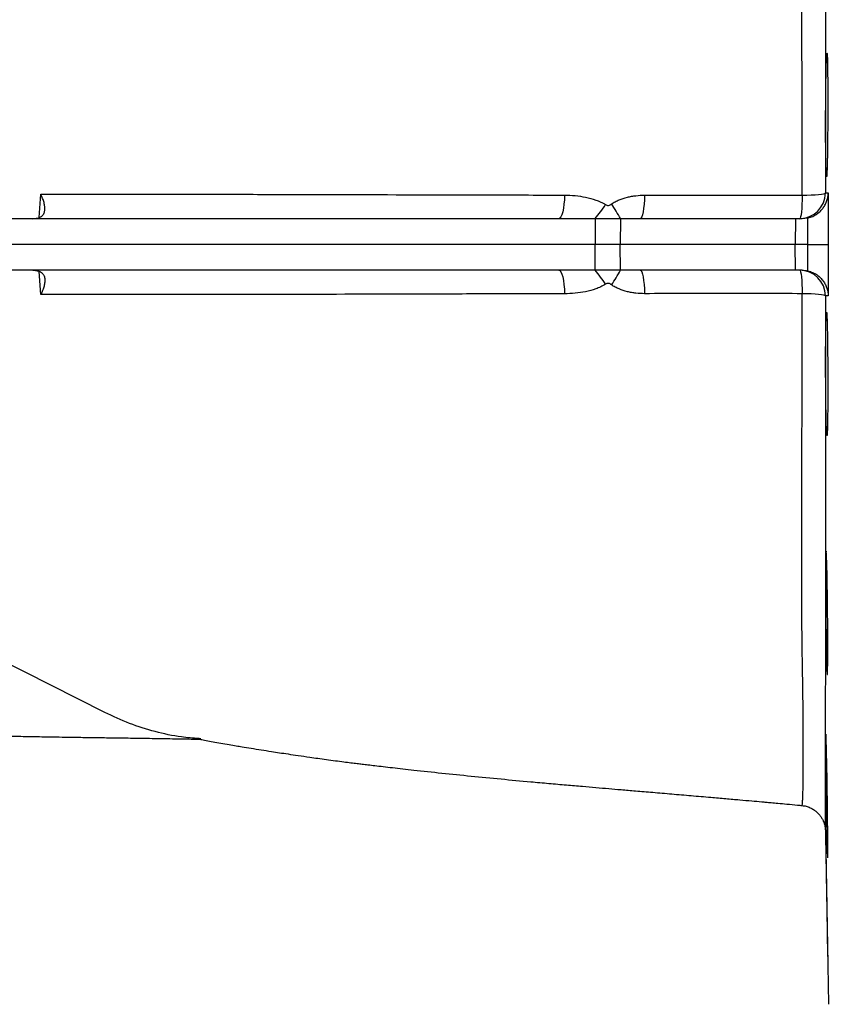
# Model space of a CAD drawing. Header units: millimetres. Extents: x 4190 to 16224, y 1378 to 18140.
# Tile 6 of 17: x 9653 to 11223, y 1928 to 3839. Entities that reach past the tile are written whole.
import ezdxf

# ---------------------------------------------------------------- set-up
doc = ezdxf.new("R2010")
doc.units = ezdxf.units.MM
doc.header["$LTSCALE"] = 5

msp = doc.modelspace()

# ---------------------------------------------------------------- linework, layer by layer
at = {"color": 8, "linetype": 'Continuous', "lineweight": 25}
for p, q in [((9690.8, 3455.3), (9693.5, 3500.3)), ((9693.5, 3305.3), (9690.8, 3350.3))]:
    msp.add_line(p, q, dxfattribs=at)
at = {"color": 7, "linetype": 'Continuous', "lineweight": 25}
for p, q in [((10699.8, 3452.8), (9273.1, 3452.8)), ((10770.5, 3452.8), (10699.8, 3452.8)), ((10770.5, 3452.8), (10770.7, 3402.8)), ((10819.6, 3452.8), (10770.5, 3452.8)), ((10819.6, 3452.8), (10819, 3402.8)), ((10857.8, 3452.8), (10819.6, 3452.8)), ((11159.5, 3452.8), (10857.8, 3452.8)), ((11159.5, 3452.8), (11158.9, 3402.8)), ((11172.4, 3452.8), (11159.5, 3452.8)), ((10770.7, 3402.8), (9273.3, 3402.8)), ((10770.5, 3352.8), (10770.7, 3402.8)), ((10819, 3402.8), (10770.7, 3402.8)), ((11158.9, 3402.8), (10819, 3402.8)), ((10819.6, 3352.8), (10819, 3402.8)), ((11159.5, 3352.8), (11158.9, 3402.8)), ((11183.8, 3402.8), (11158.9, 3402.8)), ((10699.8, 3352.8), (9273.1, 3352.8)), ((10770.5, 3352.8), (10699.8, 3352.8)), ((10819.6, 3352.8), (10770.5, 3352.8)), ((10857.8, 3352.8), (10819.6, 3352.8)), ((11159.5, 3352.8), (10857.8, 3352.8)), ((11172.4, 3352.8), (11159.5, 3352.8)), ((9818.1, 2494.3), (9240.4, 2786.1)), ((11217.7, 2265.8), (11223.6, 1927.8))]:
    msp.add_line(p, q, dxfattribs=at)
at = {"color": 7, "linetype": 'Continuous', "lineweight": 25, "flags": 128}
for points in [[(10711.1, 3498.6), (10710.7, 3489.4), (10709.9, 3480.8), (10708.9, 3472.9), (10707.5, 3466), (10705.8, 3460.4), (10703.9, 3456.2), (10701.9, 3453.7), (10699.8, 3452.8)], [(10866.5, 3498.4), (10866.2, 3489.3), (10865.6, 3480.7), (10864.7, 3472.8), (10863.7, 3465.9), (10862.4, 3460.3), (10860.9, 3456.2), (10859.4, 3453.7), (10857.8, 3452.8)], [(11172.8, 3498.4), (11172.6, 3489.3), (11172.3, 3480.6), (11171.8, 3472.8), (11171.1, 3465.9), (11170.4, 3460.3), (11169.6, 3456.2), (11168.7, 3453.7), (11167.8, 3452.8)], [(11172.8, 3498.4), (11181.7, 3498.5), (11190.1, 3498.8), (11197.8, 3499.2), (11204.5, 3499.8), (11210.1, 3500.4), (11214.2, 3501.1), (11216.8, 3501.9), (11217.7, 3502.7)], [(11217.7, 3502.7), (11219.5, 3502.7), (11223.3, 3502.7)], [(10699.8, 3352.8), (10701.9, 3351.9), (10703.9, 3349.4), (10705.8, 3345.2), (10707.5, 3339.6), (10708.9, 3332.7), (10709.9, 3324.8), (10710.7, 3316.2), (10711.1, 3307)], [(10857.8, 3352.8), (10859.4, 3351.9), (10860.9, 3349.4), (10862.4, 3345.3), (10863.7, 3339.7), (10864.7, 3332.8), (10865.6, 3325), (10866.2, 3316.3), (10866.5, 3307.2)], [(11167.8, 3352.8), (11168.7, 3351.9), (11169.6, 3349.4), (11170.4, 3345.3), (11171.1, 3339.7), (11171.8, 3332.8), (11172.3, 3325), (11172.6, 3316.3), (11172.8, 3307.2)], [(11217.7, 3302.9), (11216.8, 3303.7), (11214.2, 3304.5), (11210.1, 3305.2), (11204.5, 3305.8), (11197.8, 3306.4), (11190.1, 3306.8), (11181.7, 3307.1), (11172.8, 3307.2)], [(11223.3, 3302.9), (11221.6, 3302.9), (11217.7, 3302.9)], [(11220.8, 2772.4), (11220.4, 2785.4), (11220.1, 2795.7), (11219.7, 2802.9), (11219.4, 2806.8), (11219.1, 2807.3), (11218.8, 2804.4), (11218.6, 2798.2), (11218.4, 2788.9), (11218.3, 2776.6), (11218.2, 2761.9), (11218.2, 2745), (11218.3, 2726.5), (11218.4, 2706.9), (11218.6, 2686.8), (11218.8, 2666.6), (11219.1, 2647.1), (11219.4, 2628.7), (11219.8, 2612), (11220.1, 2597.4), (11220.5, 2585.4), (11220.8, 2576.3), (11221.1, 2570.3), (11221.4, 2567.7), (11221.4, 2567.7)]]:
    msp.add_lwpolyline(points, dxfattribs=at)
at = {"color": 7, "linetype": 'Continuous', "lineweight": 25}
for centre, radius, start, end in [((11167.7, 3502.8), 50, 270.0043, 359.9168), ((10618.5, 3585.8), 202, 318.83, 328.475), ((10612.1, 3346), 233.3, 27.2468, 35.4398), ((10618.5, 3219.8), 202, 31.525, 41.17), ((10612.1, 3459.6), 233.3, 324.5602, 332.7532), ((11167.7, 3302.8), 50, 0.0832, 89.9957)]:
    msp.add_arc(centre, radius, start, end, dxfattribs=at)
for points, knots in [([(11217.7, 4539.6), (11217.7, 4539.2), (11217.6, 4538), (11217.6, 4531.5), (11217.6, 4520), (11217.5, 4505.1), (11217.5, 4487.4), (11217.5, 4465.3), (11217.6, 4438.1), (11217.6, 4406), (11217.6, 4368.7), (11217.6, 4327.1), (11217.6, 4282.1), (11217.7, 4238.5), (11217.7, 4197.1), (11217.8, 4158.7), (11217.8, 4117.8), (11217.8, 4074.3), (11217.9, 4028.3), (11217.9, 3978.6), (11217.8, 3925.2), (11217.8, 3868.3), (11217.8, 3799.5), (11217.7, 3718.4), (11217.7, 3636), (11217.7, 3564), (11217.7, 3523.2), (11217.7, 3502.7)], [0, 0, 0, 0, 0.02378, 0.065364, 0.10691, 0.149575, 0.192253, 0.234886, 0.279175, 0.323517, 0.367807, 0.413651, 0.459522, 0.505359, 0.537718, 0.570098, 0.602452, 0.635786, 0.669152, 0.702485, 0.739382, 0.776321, 0.81323, 0.870142, 0.927053, 0.963475, 1, 1, 1, 1]), ([(11222.1, 3738.9), (11222, 3744.5), (11221.9, 3749.4), (11221.8, 3756), (11221.7, 3758), (11221.6, 3761.7), (11221.6, 3763.4), (11221.4, 3767.9), (11221.3, 3770.1), (11221.1, 3772.1), (11221.1, 3772.4), (11221, 3773), (11221, 3773.2), (11220.9, 3773.8), (11220.8, 3774), (11220.7, 3774), (11220.5, 3773.2), (11220.3, 3771.3), (11220.3, 3770.9), (11220.2, 3769.9), (11220.2, 3769.4), (11220.1, 3767.7), (11220, 3765), (11219.8, 3761.7), (11219.7, 3758.9), (11219.7, 3757.9), (11219.6, 3755.9), (11219.6, 3754.8), (11219.4, 3749.4), (11219.3, 3744.4), (11219.1, 3736.1), (11219.1, 3733.2), (11219, 3728.6), (11219, 3727), (11218.9, 3723.9), (11218.9, 3722.3), (11218.8, 3714.1), (11218.7, 3707.2), (11218.5, 3696.3), (11218.5, 3692.6), (11218.4, 3685), (11218.4, 3681.2), (11218.3, 3669.7), (11218.3, 3661.9), (11218.2, 3650), (11218.2, 3646.1), (11218.2, 3638.3), (11218.2, 3634.4), (11218.2, 3626.8), (11218.2, 3623), (11218.2, 3615.4), (11218.2, 3611.7), (11218.3, 3600.8), (11218.3, 3593.9), (11218.4, 3584.1), (11218.4, 3580.9), (11218.5, 3574.8), (11218.5, 3571.9), (11218.7, 3563.6), (11218.8, 3558.6), (11218.9, 3552), (11219, 3550), (11219.1, 3546.3), (11219.1, 3544.6), (11219.3, 3541.6), (11219.3, 3540.3), (11219.4, 3538.6), (11219.4, 3538.1), (11219.5, 3537.1), (11219.5, 3536.7), (11219.7, 3534.8), (11219.8, 3534), (11220, 3534), (11220.1, 3534.2), (11220.2, 3534.7), (11220.2, 3535), (11220.3, 3535.6), (11220.3, 3535.9), (11220.5, 3537.8), (11220.7, 3540.1), (11220.8, 3543.8), (11220.8, 3544.6), (11220.9, 3546.3), (11220.9, 3547.2), (11221, 3550), (11221.1, 3552), (11221.3, 3558.5), (11221.4, 3563.5), (11221.5, 3570.5), (11221.6, 3571.9), (11221.6, 3574.8), (11221.6, 3576.3), (11221.7, 3580.9), (11221.8, 3584), (11221.9, 3590.5), (11221.9, 3593.9), (11222, 3600.8), (11222, 3604.4), (11222.1, 3615.3), (11222.2, 3622.8), (11222.3, 3634.3), (11222.3, 3638.2), (11222.3, 3646.1), (11222.3, 3650), (11222.4, 3661.8), (11222.4, 3669.6), (11222.4, 3681.1), (11222.4, 3685), (11222.4, 3692.5), (11222.4, 3696.2), (11222.3, 3703.4), (11222.3, 3707), (11222.3, 3713.9), (11222.3, 3717.3), (11222.2, 3727.2), (11222.1, 3733.3), (11222.1, 3738.9)], [0, 0, 0, 0, 0.03125, 0.03125, 0.046875, 0.046875, 0.0625, 0.0625, 0.09375, 0.09375, 0.101562, 0.101562, 0.109375, 0.109375, 0.125, 0.125, 0.15625, 0.15625, 0.164062, 0.164062, 0.171875, 0.171875, 0.1875, 0.203125, 0.203125, 0.210937, 0.210937, 0.21875, 0.21875, 0.25, 0.25, 0.265625, 0.265625, 0.273437, 0.273437, 0.28125, 0.28125, 0.3125, 0.3125, 0.328125, 0.328125, 0.34375, 0.34375, 0.375, 0.375, 0.390625, 0.390625, 0.40625, 0.40625, 0.421875, 0.421875, 0.4375, 0.4375, 0.46875, 0.46875, 0.484375, 0.484375, 0.5, 0.5, 0.53125, 0.53125, 0.546875, 0.546875, 0.5625, 0.5625, 0.578125, 0.578125, 0.585937, 0.585937, 0.59375, 0.59375, 0.625, 0.625, 0.640625, 0.640625, 0.648438, 0.648438, 0.65625, 0.65625, 0.6875, 0.6875, 0.695313, 0.695313, 0.703125, 0.703125, 0.71875, 0.71875, 0.75, 0.75, 0.757813, 0.757813, 0.765625, 0.765625, 0.78125, 0.78125, 0.796875, 0.796875, 0.8125, 0.8125, 0.84375, 0.84375, 0.859375, 0.859375, 0.875, 0.875, 0.90625, 0.90625, 0.921875, 0.921875, 0.9375, 0.9375, 0.953125, 0.953125, 0.96875, 0.96875, 1, 1, 1, 1]), ([(9678.4, 3452.8), (9680.1, 3452.9), (9681.7, 3453), (9684.1, 3453.3), (9684.8, 3453.4), (9686.3, 3453.7), (9687.1, 3453.8), (9689.2, 3454.4), (9690.5, 3454.8), (9692.8, 3455.9), (9693.9, 3456.6), (9695.9, 3458), (9696.7, 3458.8), (9698.2, 3460.5), (9698.8, 3461.4), (9700.4, 3464.4), (9701.1, 3466.5), (9701.7, 3471.2), (9701.7, 3473.6), (9701.3, 3477.4), (9701.1, 3478.6), (9700.6, 3481.2), (9700.3, 3482.6), (9699.3, 3486.6), (9698.3, 3489.3), (9696.7, 3493.4), (9696.1, 3494.7), (9694.9, 3497.5), (9694.2, 3498.9), (9693.5, 3500.3)], [0, 0, 0, 0, 0.0625, 0.0625, 0.09375, 0.09375, 0.125, 0.125, 0.1875, 0.1875, 0.25, 0.25, 0.3125, 0.3125, 0.375, 0.375, 0.5, 0.5, 0.625, 0.625, 0.6875, 0.6875, 0.75, 0.75, 0.875, 0.875, 0.9375, 0.9375, 1, 1, 1, 1]), ([(9693.5, 3500.3), (9711.4, 3500.3), (9729.7, 3500.3), (9766.7, 3500.3), (9785.5, 3500.3), (9823.5, 3500.3), (9842.9, 3500.3), (9872.2, 3500.3), (9882.1, 3500.3), (9901.8, 3500.3), (9911.8, 3500.3), (9961.7, 3500.2), (10002.4, 3500.2), (10085.2, 3500.1), (10127.4, 3500), (10255.7, 3499.7), (10344, 3499.5), (10480.2, 3499.1), (10526, 3499), (10618.1, 3498.8), (10664.4, 3498.7), (10711.1, 3498.6)], [0, 0, 0, 0, 0.0625, 0.0625, 0.125, 0.125, 0.1875, 0.1875, 0.21875, 0.21875, 0.25, 0.25, 0.375, 0.375, 0.5, 0.5, 0.75, 0.75, 0.875, 0.875, 1, 1, 1, 1]), ([(10711.1, 3498.6), (10718, 3498.6), (10724.8, 3498.2), (10738.4, 3496.9), (10745.2, 3495.9), (10758.6, 3493.1), (10765.2, 3491.3), (10775.1, 3487.8), (10778.3, 3486.5), (10784.6, 3483.6), (10787.7, 3482), (10790.6, 3480.2)], [0, 0, 0, 0, 0.25, 0.25, 0.5, 0.5, 0.75, 0.75, 0.875, 0.875, 1, 1, 1, 1]), ([(10802.2, 3481.3), (10804.6, 3482.9), (10807, 3484.4), (10812, 3487.1), (10814.6, 3488.3), (10822.3, 3491.5), (10827.6, 3493.2), (10835.8, 3495.2), (10838.6, 3495.8), (10844.1, 3496.7), (10846.9, 3497.1), (10855.2, 3498.1), (10860.8, 3498.4), (10866.5, 3498.4)], [0, 0, 0, 0, 0.125, 0.125, 0.25, 0.25, 0.5, 0.5, 0.625, 0.625, 0.75, 0.75, 1, 1, 1, 1]), ([(10866.5, 3498.4), (10891.8, 3498.4), (10917.3, 3498.4), (10968.2, 3498.3), (10993.7, 3498.3), (11070.3, 3498.3), (11121.5, 3498.3), (11172.8, 3498.4)], [0, 0, 0, 0, 0.25, 0.25, 0.5, 0.5, 1, 1, 1, 1]), ([(11183.8, 3454.1), (11187.2, 3454.9), (11190.3, 3456), (11196.2, 3458.6), (11199, 3460.2), (11204, 3463.7), (11206.2, 3465.6), (11210.3, 3469.7), (11212.1, 3471.8), (11215.3, 3476.2), (11216.7, 3478.5), (11219, 3483.2), (11220, 3485.6), (11221.6, 3490.4), (11222.2, 3492.9), (11222.8, 3496.6), (11223, 3497.8), (11223.2, 3499.6), (11223.2, 3500.3), (11223.3, 3501.5), (11223.3, 3502.1), (11223.3, 3502.7)], [0, 0, 0, 0, 0.125, 0.125, 0.25, 0.25, 0.375, 0.375, 0.5, 0.5, 0.625, 0.625, 0.75, 0.75, 0.875, 0.875, 0.9375, 0.9375, 0.96875, 0.96875, 1, 1, 1, 1]), ([(11223.3, 3502.7), (11223.3, 3478), (11223.3, 3453.3), (11223.3, 3428.6), (11223.3, 3420), (11223.3, 3411.4), (11223.3, 3402.8)], [0, 0, 0, 0, 0.01482292, 0.01482292, 0.01482292, 0.01999122, 0.01999122, 0.01999122, 0.01999122]), ([(10790.6, 3480.2), (10791.5, 3479.6), (10792.5, 3479.1), (10794, 3478.6), (10794.5, 3478.5), (10795.5, 3478.4), (10796, 3478.5), (10797.6, 3478.7), (10798.6, 3479.1), (10800.5, 3480.1), (10801.4, 3480.7), (10802.2, 3481.3)], [0, 0, 0, 0, 0.25, 0.25, 0.375, 0.375, 0.5, 0.5, 0.75, 0.75, 1, 1, 1, 1]), ([(11183.8, 3402.8), (11183.8, 3419.5), (11183.8, 3436.1), (11183.8, 3452.8), (11183.8, 3453.2), (11183.8, 3453.7), (11183.8, 3454.1)], [0, 0, 0, 0, 0.01000154, 0.01000154, 0.01000154, 0.01026299, 0.01026299, 0.01026299, 0.01026299]), ([(11183.8, 3402.8), (11186.5, 3402.8), (11191.9, 3402.8), (11196.9, 3402.8), (11204.1, 3402.8), (11208.3, 3402.8), (11213.7, 3402.8), (11215.3, 3402.8), (11218, 3402.8), (11219.2, 3402.8), (11221.2, 3402.8), (11221.9, 3402.8), (11222.7, 3402.8), (11222.9, 3402.8), (11223.2, 3402.8), (11223.3, 3402.8), (11223.3, 3402.8)], [0, 0, 0, 0, 0.125, 0.25, 0.25, 0.5, 0.5, 0.625, 0.625, 0.75, 0.75, 0.875, 0.875, 0.9375, 0.9375, 1, 1, 1, 1]), ([(11183.8, 3351.5), (11183.8, 3351.9), (11183.8, 3352.4), (11183.8, 3352.8), (11183.8, 3369.5), (11183.8, 3386.1), (11183.8, 3402.8)], [-0.00026145, -0.00026145, -0.00026145, -0.00026145, 0, 0, 0, 0.01000154, 0.01000154, 0.01000154, 0.01000154]), ([(11223.3, 3402.8), (11223.3, 3386.1), (11223.3, 3369.5), (11223.3, 3352.8), (11223.3, 3336.2), (11223.3, 3319.5), (11223.3, 3302.9)], [0, 0, 0, 0, 0.01000229, 0.01000229, 0.01000229, 0.01999122, 0.01999122, 0.01999122, 0.01999122]), ([(9678.4, 3352.8), (9680.1, 3352.7), (9681.7, 3352.6), (9684.1, 3352.3), (9684.8, 3352.2), (9686.3, 3351.9), (9687.1, 3351.8), (9689.2, 3351.2), (9690.5, 3350.8), (9692.8, 3349.7), (9693.9, 3349.1), (9695.9, 3347.6), (9696.7, 3346.8), (9698.2, 3345.1), (9698.8, 3344.2), (9700.4, 3341.2), (9701.1, 3339.1), (9701.7, 3334.4), (9701.7, 3332), (9701.3, 3328.3), (9701.1, 3327), (9700.6, 3324.4), (9700.3, 3323.1), (9699.3, 3319), (9698.3, 3316.4), (9696.7, 3312.3), (9696.1, 3310.9), (9694.9, 3308.1), (9694.2, 3306.7), (9693.5, 3305.3)], [0, 0, 0, 0, 0.0625, 0.0625, 0.09375, 0.09375, 0.125, 0.125, 0.1875, 0.1875, 0.25, 0.25, 0.3125, 0.3125, 0.375, 0.375, 0.5, 0.5, 0.625, 0.625, 0.6875, 0.6875, 0.75, 0.75, 0.875, 0.875, 0.9375, 0.9375, 1, 1, 1, 1]), ([(11183.8, 3351.5), (11187.2, 3350.7), (11190.3, 3349.6), (11196.2, 3347), (11199, 3345.4), (11204, 3341.9), (11206.2, 3340), (11210.3, 3335.9), (11212.1, 3333.8), (11215.3, 3329.4), (11216.7, 3327.1), (11219, 3322.4), (11220, 3320), (11221.6, 3315.2), (11222.2, 3312.7), (11222.8, 3309.1), (11223, 3307.8), (11223.2, 3306), (11223.2, 3305.3), (11223.3, 3304.1), (11223.3, 3303.5), (11223.3, 3302.9)], [0, 0, 0, 0, 0.125, 0.125, 0.25, 0.25, 0.375, 0.375, 0.5, 0.5, 0.625, 0.625, 0.75, 0.75, 0.875, 0.875, 0.9375, 0.9375, 0.96875, 0.96875, 1, 1, 1, 1]), ([(10802.2, 3324.3), (10801.4, 3324.9), (10800.5, 3325.5), (10798.6, 3326.5), (10797.6, 3326.9), (10796, 3327.2), (10795.5, 3327.2), (10794.5, 3327.1), (10794, 3327), (10792.5, 3326.5), (10791.5, 3326), (10790.6, 3325.5)], [0, 0, 0, 0, 0.25, 0.25, 0.5, 0.5, 0.625, 0.625, 0.75, 0.75, 1, 1, 1, 1]), ([(10711.1, 3307), (10664.6, 3307), (10618.4, 3306.9), (10526.5, 3306.6), (10480.8, 3306.5), (10344.4, 3306.1), (10256.1, 3305.9), (10127.6, 3305.6), (10085.5, 3305.5), (10002.6, 3305.4), (9961.9, 3305.4), (9911.9, 3305.4), (9902, 3305.4), (9882.2, 3305.3), (9872.3, 3305.3), (9842.9, 3305.3), (9823.6, 3305.3), (9785.5, 3305.3), (9766.7, 3305.3), (9729.7, 3305.3), (9711.4, 3305.3), (9693.5, 3305.3)], [0, 0, 0, 0, 0.125, 0.125, 0.25, 0.25, 0.5, 0.5, 0.625, 0.625, 0.75, 0.75, 0.78125, 0.78125, 0.8125, 0.8125, 0.875, 0.875, 0.9375, 0.9375, 1, 1, 1, 1]), ([(10790.6, 3325.5), (10787.7, 3323.6), (10784.6, 3322), (10778.3, 3319.1), (10775.1, 3317.8), (10765.2, 3314.3), (10758.6, 3312.5), (10745.2, 3309.7), (10738.4, 3308.7), (10724.8, 3307.4), (10718, 3307), (10711.1, 3307)], [0, 0, 0, 0, 0.125, 0.125, 0.25, 0.25, 0.5, 0.5, 0.75, 0.75, 1, 1, 1, 1]), ([(10866.5, 3307.2), (10860.8, 3307.2), (10855.2, 3307.5), (10846.9, 3308.5), (10844.1, 3308.9), (10838.6, 3309.8), (10835.8, 3310.4), (10827.6, 3312.4), (10822.3, 3314.1), (10814.6, 3317.4), (10812, 3318.6), (10807, 3321.2), (10804.6, 3322.7), (10802.2, 3324.3)], [0, 0, 0, 0, 0.25, 0.25, 0.375, 0.375, 0.5, 0.5, 0.75, 0.75, 0.875, 0.875, 1, 1, 1, 1]), ([(11172.8, 3307.2), (11121.4, 3307.3), (11070.1, 3307.3), (10968, 3307.3), (10917.1, 3307.3), (10866.5, 3307.2)], [0, 0, 0, 0, 0.5, 0.5, 1, 1, 1, 1]), ([(11217.7, 3302.9), (11217.7, 3286.8), (11217.7, 3254.8), (11217.7, 3206.9), (11217.7, 3159.3), (11217.7, 3107.7), (11217.8, 3052.4), (11217.8, 2993.7), (11217.8, 2935.5), (11217.8, 2878.2), (11217.9, 2822.3), (11217.9, 2768.1), (11217.8, 2716.2), (11217.8, 2666.8), (11217.7, 2619.6), (11217.7, 2575.1), (11217.6, 2533.2), (11217.6, 2494.7), (11217.6, 2459), (11217.6, 2426.7), (11217.6, 2397), (11217.6, 2370.3), (11217.6, 2346.7), (11217.5, 2325.7), (11217.5, 2307.8), (11217.5, 2292.5), (11217.6, 2279.2), (11217.6, 2270.5), (11217.6, 2266.3), (11217.7, 2265.9), (11217.7, 2265.8)], [0, 0, 0, 0, 0.028631, 0.057263, 0.086091, 0.11492, 0.151441, 0.187975, 0.224479, 0.262017, 0.299593, 0.33712, 0.375421, 0.413773, 0.452084, 0.491843, 0.531649, 0.571445, 0.607583, 0.643733, 0.679852, 0.716889, 0.753957, 0.790996, 0.831964, 0.872943, 0.914285, 0.955616, 0.991291, 1, 1, 1, 1]), ([(11221.5, 3236.5), (11221.4, 3242.1), (11221.3, 3247.1), (11221.1, 3253.6), (11221, 3255.6), (11220.9, 3259.3), (11220.8, 3261), (11220.7, 3265.5), (11220.5, 3267.8), (11220.3, 3269.7), (11220.3, 3270), (11220.2, 3270.6), (11220.2, 3270.9), (11220.1, 3271.4), (11220, 3271.6), (11219.8, 3271.6), (11219.7, 3270.9), (11219.5, 3268.9), (11219.5, 3268.5), (11219.4, 3267.5), (11219.4, 3267), (11219.3, 3265.3), (11219.2, 3262.7), (11219.1, 3259.3), (11219, 3256.5), (11219, 3255.6), (11218.9, 3253.5), (11218.9, 3252.5), (11218.8, 3247), (11218.7, 3242), (11218.5, 3233.7), (11218.5, 3230.8), (11218.4, 3226.2), (11218.4, 3224.7), (11218.4, 3221.5), (11218.4, 3219.9), (11218.3, 3211.7), (11218.3, 3204.8), (11218.2, 3193.9), (11218.2, 3190.2), (11218.2, 3182.6), (11218.2, 3178.8), (11218.2, 3167.3), (11218.2, 3159.5), (11218.2, 3147.7), (11218.3, 3143.7), (11218.3, 3135.9), (11218.3, 3132), (11218.4, 3124.4), (11218.4, 3120.6), (11218.5, 3113), (11218.5, 3109.3), (11218.7, 3098.4), (11218.8, 3091.5), (11218.9, 3081.7), (11219, 3078.6), (11219.1, 3072.4), (11219.1, 3069.5), (11219.3, 3061.2), (11219.4, 3056.3), (11219.6, 3049.7), (11219.7, 3047.6), (11219.8, 3043.9), (11219.9, 3042.3), (11220, 3039.3), (11220.1, 3037.9), (11220.2, 3036.2), (11220.2, 3035.7), (11220.3, 3034.8), (11220.3, 3034.3), (11220.5, 3032.4), (11220.7, 3031.6), (11220.8, 3031.6), (11220.9, 3031.8), (11221, 3032.4), (11221, 3032.6), (11221.1, 3033.2), (11221.1, 3033.6), (11221.3, 3035.5), (11221.4, 3037.7), (11221.5, 3041.5), (11221.6, 3042.3), (11221.6, 3044), (11221.6, 3044.9), (11221.7, 3047.6), (11221.8, 3049.7), (11221.9, 3056.2), (11222, 3061.1), (11222.1, 3068.1), (11222.1, 3069.6), (11222.1, 3072.5), (11222.1, 3074), (11222.2, 3078.5), (11222.2, 3081.7), (11222.3, 3088.2), (11222.3, 3091.5), (11222.3, 3098.5), (11222.3, 3102), (11222.4, 3113), (11222.4, 3120.4), (11222.4, 3132), (11222.4, 3135.9), (11222.4, 3143.8), (11222.4, 3147.7), (11222.3, 3159.4), (11222.3, 3167.2), (11222.2, 3178.8), (11222.2, 3182.7), (11222.1, 3190.2), (11222.1, 3193.9), (11222, 3201.1), (11222, 3204.6), (11221.9, 3211.6), (11221.9, 3215), (11221.7, 3224.8), (11221.6, 3230.9), (11221.5, 3236.5)], [0, 0, 0, 0, 0.03125, 0.03125, 0.046875, 0.046875, 0.0625, 0.0625, 0.09375, 0.09375, 0.101563, 0.101563, 0.109375, 0.109375, 0.125, 0.125, 0.15625, 0.15625, 0.164063, 0.164063, 0.171875, 0.171875, 0.1875, 0.203125, 0.203125, 0.210938, 0.210938, 0.21875, 0.21875, 0.25, 0.25, 0.265625, 0.265625, 0.273438, 0.273438, 0.28125, 0.28125, 0.3125, 0.3125, 0.328125, 0.328125, 0.34375, 0.34375, 0.375, 0.375, 0.390625, 0.390625, 0.40625, 0.40625, 0.421875, 0.421875, 0.4375, 0.4375, 0.46875, 0.46875, 0.484375, 0.484375, 0.5, 0.5, 0.53125, 0.53125, 0.546875, 0.546875, 0.5625, 0.5625, 0.578125, 0.578125, 0.585938, 0.585938, 0.59375, 0.59375, 0.625, 0.625, 0.640625, 0.640625, 0.648438, 0.648438, 0.65625, 0.65625, 0.6875, 0.6875, 0.695313, 0.695313, 0.703125, 0.703125, 0.71875, 0.71875, 0.75, 0.75, 0.757813, 0.757813, 0.765625, 0.765625, 0.78125, 0.78125, 0.796875, 0.796875, 0.8125, 0.8125, 0.84375, 0.84375, 0.859375, 0.859375, 0.875, 0.875, 0.90625, 0.90625, 0.921875, 0.921875, 0.9375, 0.9375, 0.953125, 0.953125, 0.96875, 0.96875, 1, 1, 1, 1]), ([(11221.5, 2567.9), (11221.6, 2567.9), (11221.7, 2568), (11221.9, 2572.1), (11222.1, 2579.4), (11222.3, 2590), (11222.4, 2603.2), (11222.4, 2618.9), (11222.4, 2636.5), (11222.3, 2655.6), (11222.2, 2675.6), (11222, 2695.9), (11221.8, 2716), (11221.5, 2735.2), (11221.2, 2754.7), (11220.9, 2766.1), (11220.8, 2772.4)], [0, 0, 0, 0, 0.051885, 0.123468, 0.19505, 0.266623, 0.338196, 0.409762, 0.481327, 0.552889, 0.624451, 0.696016, 0.76758, 0.839152, 0.910723, 1, 1, 1, 1]), ([(10001.2, 2443.6), (9989.7, 2444.5), (9961, 2446.5), (9915.8, 2456.4), (9865.9, 2471.9), (9834, 2486.9), (9818.1, 2494.3)], [0, 0, 0, 0, 0.183177, 0.45674, 0.729008, 1, 1, 1, 1]), ([(9125.8, 2464.7), (9133.8, 2464.3), (9161.8, 2463.3), (9207.2, 2461.6), (9260.8, 2459.6), (9308.2, 2458), (9349.8, 2456.5), (9386.2, 2455.3), (9418.8, 2454.3), (9447.9, 2453.4), (9473.6, 2452.6), (9495.9, 2451.9), (9514.9, 2451.4), (9530.6, 2451), (9543.2, 2450.6), (9558.9, 2450.2), (9579.1, 2449.7), (9599.5, 2449.2), (9615.3, 2448.9), (9627.5, 2448.6), (9642.5, 2448.3), (9659.3, 2447.9), (9677.5, 2447.6), (9696.7, 2447.2), (9718.4, 2446.9), (9742.5, 2446.5), (9769.2, 2446.1), (9798.4, 2445.7), (9830.2, 2445.2), (9864.5, 2444.8), (9901.3, 2444.2), (9940.3, 2443.6), (9974.5, 2443), (9995.5, 2442.6), (10003, 2442.4)], [0, 0, 0, 0, 0.02232, 0.078139, 0.13011, 0.178238, 0.218639, 0.25579, 0.289657, 0.320252, 0.347573, 0.371584, 0.392225, 0.409458, 0.423259, 0.43372, 0.460952, 0.489589, 0.501256, 0.513908, 0.530761, 0.552346, 0.572014, 0.594737, 0.620748, 0.650261, 0.683461, 0.720532, 0.761659, 0.80702, 0.85671, 0.910512, 0.968018, 1, 1, 1, 1]), ([(11218.5, 2452.1), (11218.4, 2451.4), (11218.3, 2449.9), (11218.2, 2443.5), (11218.2, 2434.2), (11218.2, 2421.8), (11218.3, 2407), (11218.4, 2390.1), (11218.6, 2371.5), (11218.9, 2351.8), (11219.2, 2331.6), (11219.5, 2311.4), (11219.9, 2291.7), (11220.2, 2273.2), (11220.6, 2256.4), (11220.9, 2241.8), (11221.2, 2229.7), (11221.5, 2220.6), (11221.8, 2214.3), (11221.9, 2213.1), (11222, 2212.4)], [0, 0, 0, 0, 0.05556, 0.11111, 0.16666, 0.222203, 0.277746, 0.333288, 0.38883, 0.444378, 0.499926, 0.555484, 0.611042, 0.666607, 0.722173, 0.777741, 0.833309, 0.888875, 0.944441, 1, 1, 1, 1]), ([(11220, 2417.2), (11219.9, 2421.7), (11219.6, 2430.8), (11219.3, 2441), (11219, 2448.1), (11218.7, 2452), (11218.6, 2451.9), (11218.6, 2451.9)], [0, 0, 0, 0, 0.214949, 0.429897, 0.644847, 0.859797, 1, 1, 1, 1]), ([(10001.6, 2443), (10002.4, 2442.9), (10003.9, 2442.8), (10004.6, 2442.8), (10004.2, 2442.8), (10003.2, 2442.9), (10001.5, 2443.2), (9999.4, 2443.4), (9998.5, 2443.6), (9999.3, 2443.2), (10003.8, 2442.1), (10015, 2439.9), (10028.8, 2437.4), (10043.6, 2434.7), (10058.8, 2432), (10072.7, 2429.7), (10086.9, 2427.4), (10102.8, 2424.8), (10121.7, 2421.8), (10140.1, 2418.9), (10157.5, 2416.2), (10174.8, 2413.6), (10194.3, 2410.7), (10213.7, 2407.9), (10232, 2405.3), (10248.5, 2403), (10265.3, 2400.8), (10281.3, 2398.7), (10295.5, 2396.9), (10307.5, 2395.4), (10318.5, 2394.1), (10329.9, 2392.7), (10343.4, 2391.1), (10359.2, 2389.2), (10377.3, 2387.1), (10397.1, 2384.9), (10428.7, 2381.4), (10472.2, 2376.7), (10528.9, 2370.9), (10586.6, 2365.3), (10637.5, 2360.5), (10680.2, 2356.7), (10713.6, 2353.7), (10744.2, 2351.1), (10771.5, 2348.7), (10796.6, 2346.6), (10822.2, 2344.4), (10850.7, 2342), (10883.5, 2339.2), (10919.6, 2336.2), (10957.2, 2332.9), (10992.2, 2329.9), (11023.6, 2327.2), (11050.1, 2324.9), (11073.3, 2322.8), (11090.4, 2321.3), (11102.9, 2320.2), (11113.3, 2319.2), (11126.8, 2318), (11143.9, 2316.4), (11159.5, 2314.9), (11169.5, 2313.9), (11172.5, 2313.7)], [0, 0, 0, 0, 0.013571, 0.024531, 0.033443, 0.040722, 0.046672, 0.052205, 0.065238, 0.078084, 0.091879, 0.106374, 0.122192, 0.139485, 0.157767, 0.173612, 0.186626, 0.20747, 0.230406, 0.252861, 0.269861, 0.287664, 0.307804, 0.330166, 0.345082, 0.360571, 0.37661, 0.391259, 0.403332, 0.41382, 0.422108, 0.43185, 0.443403, 0.456725, 0.471763, 0.48822, 0.504794, 0.546615, 0.587881, 0.628664, 0.667434, 0.690695, 0.713011, 0.732855, 0.749804, 0.765634, 0.780972, 0.798807, 0.819879, 0.843121, 0.866655, 0.890464, 0.908492, 0.92521, 0.939591, 0.951602, 0.956713, 0.962742, 0.971033, 0.981602, 0.994468, 1, 1, 1, 1]), ([(11222, 2212.6), (11222.1, 2212.7), (11222.2, 2212.7), (11222.3, 2216.9), (11222.4, 2224.2), (11222.4, 2234.8), (11222.3, 2248), (11222.3, 2263.7), (11222.1, 2281.3), (11221.9, 2300.4), (11221.7, 2320.3), (11221.4, 2340.6), (11221.1, 2360.7), (11220.8, 2379.9), (11220.4, 2399.5), (11220.1, 2410.9), (11220, 2417.2)], [0, 0, 0, 0, 0.0518236, 0.123397, 0.1949704, 0.2665367, 0.338103, 0.409667, 0.4812309, 0.5527981, 0.6243653, 0.6959401, 0.7675149, 0.8390993, 0.9106836, 1, 1, 1, 1]), ([(11172.4, 2313.5), (11173.8, 2313.4), (11177.9, 2313.1), (11184.5, 2311.2), (11191.7, 2308), (11198, 2303.9), (11203.4, 2299.2), (11207.7, 2294.1), (11211.2, 2288.8), (11213.7, 2283.7), (11215.5, 2278.9), (11216.5, 2274.8), (11217.1, 2271.6), (11217.4, 2269.4), (11217.5, 2267.9), (11217.6, 2267.2), (11217.6, 2266.9), (11217.6, 2266.9)], [0, 0, 0, 0, 0.053341, 0.163951, 0.268565, 0.367751, 0.461685, 0.550261, 0.633109, 0.709525, 0.778169, 0.836167, 0.880465, 0.916199, 0.949302, 0.991565, 1, 1, 1, 1]), ([(11218.2, 2259.8), (11218.2, 2259.1), (11218.2, 2257.7), (11218.2, 2251.2), (11218.3, 2241.9), (11218.5, 2229.6), (11218.7, 2214.8), (11219, 2197.9), (11219.3, 2179.3), (11219.6, 2159.6), (11220, 2139.4), (11220.3, 2119.1), (11220.7, 2099.5), (11221, 2081), (11221.3, 2064.2), (11221.6, 2049.6), (11221.9, 2037.4), (11222.1, 2028.3), (11222.2, 2022.1), (11222.3, 2020.8), (11222.3, 2020.2)], [0, 0, 0, 0, 0.055549, 0.111091, 0.166633, 0.222175, 0.277718, 0.333267, 0.388817, 0.444376, 0.499935, 0.555501, 0.611068, 0.666636, 0.722204, 0.777769, 0.833333, 0.888891, 0.944449, 1, 1, 1, 1]), ([(11219.2, 2224.9), (11219.1, 2229.5), (11218.9, 2238.5), (11218.6, 2248.7), (11218.4, 2255.9), (11218.3, 2259.7), (11218.3, 2259.7), (11218.2, 2259.7)], [0, 0, 0, 0, 0.2148782, 0.4297563, 0.6446359, 0.8595153, 1, 1, 1, 1]), ([(11222.3, 2020.4), (11222.4, 2020.4), (11222.4, 2020.5), (11222.4, 2024.6), (11222.3, 2031.9), (11222.2, 2042.5), (11222, 2055.7), (11221.8, 2071.4), (11221.6, 2089), (11221.3, 2108.1), (11221, 2128), (11220.6, 2148.4), (11220.3, 2168.4), (11219.9, 2187.7), (11219.6, 2207.2), (11219.3, 2218.6), (11219.2, 2224.9)], [0, 0, 0, 0, 0.051704, 0.123273, 0.194843, 0.266411, 0.337978, 0.40955, 0.481122, 0.552702, 0.624282, 0.695872, 0.767461, 0.839058, 0.910654, 1, 1, 1, 1])]:
    msp.add_open_spline(points, degree=3, knots=knots, dxfattribs=at)
at = {"color": 8, "linetype": 'Continuous', "lineweight": 25}
for points, knots in [([(11172.8, 3498.4), (11172.8, 3517.9), (11172.8, 3557), (11172.8, 3625.1), (11172.7, 3687.9), (11172.4, 3745.4), (11172.1, 3788.5), (11172, 3831.2), (11171.8, 3873.6), (11171.8, 3915.2), (11171.7, 3953.7), (11171.7, 3988.9), (11171.7, 4021.2), (11171.8, 4052.5), (11171.9, 4083.1), (11172.1, 4112.8), (11172.3, 4151.3), (11172.7, 4190.7), (11173.3, 4229.9), (11173.9, 4261.9), (11174.4, 4293.2), (11174.5, 4323.1), (11174.5, 4350.9), (11174.5, 4376.4), (11174.5, 4399.3), (11174.6, 4418.8), (11174.6, 4435.1), (11174.6, 4448.7), (11174.4, 4460.3), (11174, 4470.9), (11173.7, 4479.9), (11173.3, 4486.5), (11172.9, 4490.4), (11172.7, 4492.2), (11172.5, 4491.8), (11172.5, 4491.8)], [0, 0, 0, 0, 0.0355857, 0.0712766, 0.125406, 0.1525902, 0.1797716, 0.2074362, 0.2350996, 0.2630067, 0.2909125, 0.314301, 0.3376893, 0.3612726, 0.3848563, 0.409009, 0.4331624, 0.4817993, 0.5143809, 0.546971, 0.5797166, 0.6124569, 0.6459583, 0.6794589, 0.7133464, 0.7472345, 0.777761, 0.8082894, 0.8390019, 0.869717, 0.9009968, 0.9322763, 0.9638289, 0.9953813, 1, 1, 1, 1]), ([(11172.5, 2313.9), (11172.6, 2314), (11172.9, 2314.4), (11173.3, 2318.9), (11173.7, 2327.4), (11174.3, 2340), (11174.6, 2354.8), (11174.6, 2371.9), (11174.6, 2391.8), (11174.5, 2413.7), (11174.5, 2438.9), (11174.5, 2467.5), (11174.5, 2499.3), (11174.1, 2533.7), (11173.5, 2570), (11172.8, 2608.6), (11172.3, 2650.3), (11172, 2695.6), (11171.8, 2744.3), (11171.7, 2794.5), (11171.7, 2845.8), (11171.8, 2897.6), (11171.9, 2951.6), (11172.1, 3007.7), (11172.4, 3065.5), (11172.7, 3119.4), (11172.8, 3169.2), (11172.8, 3214.8), (11172.8, 3260.8), (11172.8, 3291.8), (11172.8, 3307.2)], [0, 0, 0, 0, 0.030687, 0.066415, 0.106709, 0.147013, 0.187692, 0.228358, 0.263617, 0.298903, 0.334159, 0.370401, 0.406675, 0.442936, 0.480424, 0.517919, 0.555374, 0.593988, 0.632645, 0.671246, 0.706695, 0.742187, 0.777646, 0.814288, 0.850963, 0.887625, 0.915629, 0.943631, 0.971816, 1, 1, 1, 1])]:
    msp.add_open_spline(points, degree=3, knots=knots, dxfattribs=at)
at = {"color": 7, "linetype": 'Continuous', "lineweight": 25}
for points in [[(11183.8, 3454.1), (11179.9, 3453.2), (11176.1, 3452.8), (11172.4, 3452.8)], [(11172.4, 3352.8), (11176.1, 3352.8), (11179.9, 3352.4), (11183.8, 3351.5)]]:
    msp.add_open_spline(points, degree=3, dxfattribs=at)

doc.saveas('drawing.dxf')
